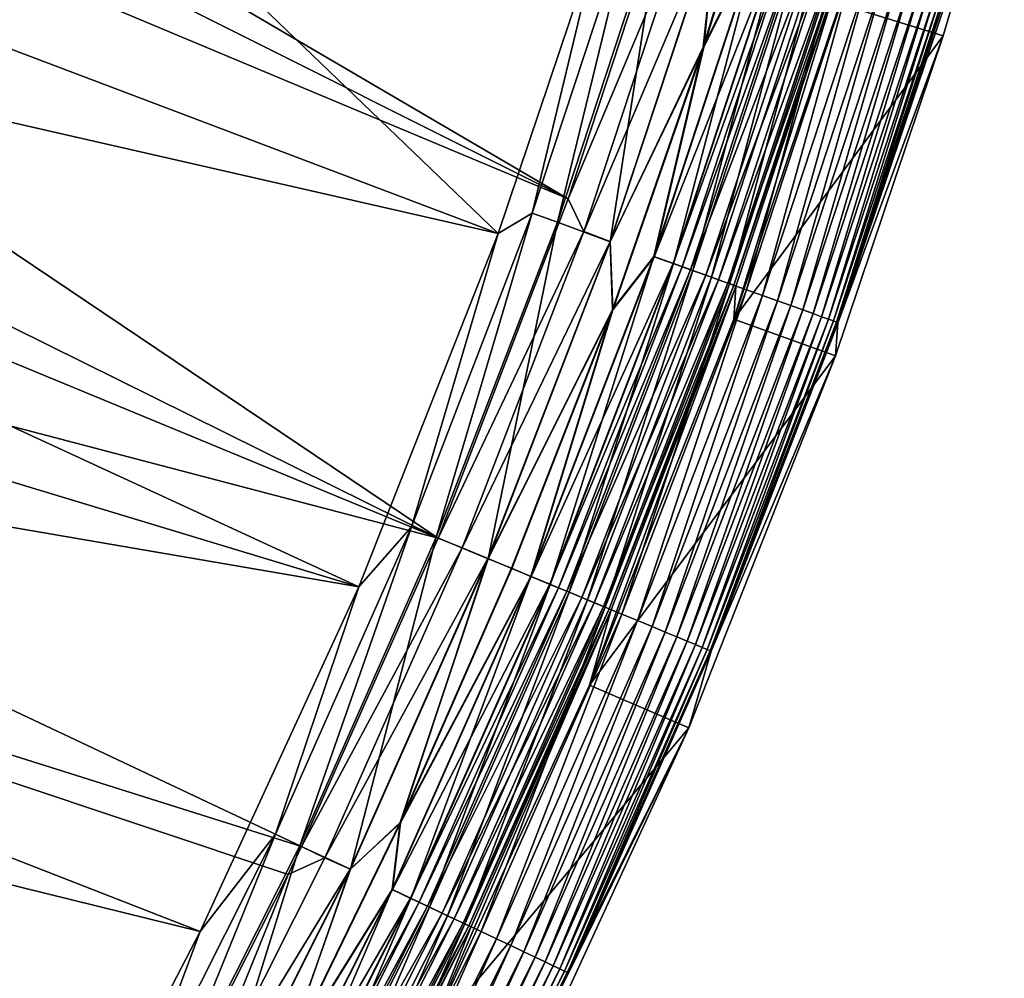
# Model space of a CAD drawing. Header units: metres. Extents: x -900 to 900, y -400 to 400.
# Tile 195 of 241: x 865 to 892, y -286 to -259. Entities that reach past the tile are written whole.
import ezdxf

# ---------------------------------------------------------------- set-up
doc = ezdxf.new("R2010")
doc.units = ezdxf.units.M

msp = doc.modelspace()

# ---------------------------------------------------------------- linework, layer by layer
at = {"layer": 'top'}
for points in [[(880.22467, -264.190063, -3.399924), (834.719055, -241.41713, -32.470493), (835.679138, -238.113617, -32.469769)], [(882.92395, -255.96434, -3.399924), (880.22467, -264.190063, -3.399924), (835.679138, -238.113617, -32.469769)], [(834.719055, -241.41713, -32.470493), (880.22467, -264.190063, -3.399924), (833.678528, -244.696198, -32.470963)], [(833.678528, -244.696198, -32.470963), (876.619751, -273.58847, -3.399924), (831.358643, -251.173111, -32.471138)], [(880.22467, -264.190063, -3.399924), (876.619751, -273.58847, -3.399924), (833.678528, -244.696198, -32.470963)], [(831.146118, -247.301697, -29.873283), (878.28363, -265.150696, -0.803848), (858.114075, -245.777359, -15.338564)], [(878.28363, -265.150696, -0.803848), (881.120422, -256.717102, -0.803848), (858.114075, -245.777359, -15.338564)], [(878.28363, -265.150696, -0.803848), (831.146118, -247.301697, -29.873283), (828.644226, -253.807495, -29.872879)], [(876.619751, -273.58847, -3.399924), (830.080566, -254.367065, -32.470848), (831.358643, -251.173111, -32.471138)], [(874.420105, -274.93988, -0.803848), (828.644226, -253.807495, -29.872879), (825.802856, -260.232513, -29.871416)], [(874.420105, -274.93988, -0.803848), (878.28363, -265.150696, -0.803848), (828.644226, -253.807495, -29.872879)], [(885.844604, -253.825714), (883.967896, -259.979309), (885.567139, -256.763672, -0.028766)], [(884.345886, -256.432281), (883.967896, -259.979309), (885.844604, -253.825714)], [(883.981995, -259.983856, -3), (885.858826, -253.829803, -3), (885.576904, -256.766663, -3.056892)], [(885.858826, -253.829803, -3), (883.981995, -259.983856, -3), (884.342041, -256.431122, -3)], [(890.626892, -259.665344, -35), (892.31842, -253.909409, -35), (887.699707, -267.631622, -5.947641)], [(887.699707, -267.631622, -5.947641), (892.31842, -253.909409, -35), (890.756958, -258.377075, -5.947641)], [(892.31842, -253.909409, -35), (890.626892, -259.665344, -35), (887.761414, -258.776672, -35)], [(830.080566, -254.367065, -32.470848), (876.619751, -273.58847, -3.399924), (827.292175, -260.656525, -32.469524)], [(882.142822, -255.725662, -0.456723), (879.228088, -264.582916, -0.456723), (879.927856, -264.833221, -0.204445)], [(882.142822, -255.725662, -0.456723), (881.120422, -256.717102, -0.803848), (879.228088, -264.582916, -0.456723)], [(882.854004, -255.941238, -0.204445), (882.142822, -255.725662, -0.456723), (879.927856, -264.833221, -0.204445)], [(879.927856, -264.833221, -0.204445), (881.391724, -265.374573), (882.854004, -255.941238, -0.204445)], [(880.22467, -264.190063, -3.399924), (882.92395, -255.96434, -3.399924), (883.596863, -256.166443, -3.101714)], [(881.391724, -265.374573), (884.345886, -256.432281), (882.854004, -255.941238, -0.204445)], [(880.658752, -265.094696, -3.101714), (880.22467, -264.190063, -3.399924), (883.596863, -256.166443, -3.101714)], [(883.596863, -256.166443, -3.101714), (884.342041, -256.431122, -3), (880.658752, -265.094696, -3.101714)], [(884.342041, -256.431122, -3), (881.387939, -265.37323, -3), (880.658752, -265.094696, -3.101714)], [(884.342041, -256.431122, -3), (883.981995, -259.983856, -3), (881.387939, -265.37323, -3)], [(884.345886, -256.432281), (881.391724, -265.374573), (883.967896, -259.979309)], [(881.120422, -256.717102, -0.803848), (878.28363, -265.150696, -0.803848), (879.228088, -264.582916, -0.456723)], [(885.567139, -256.763672, -0.028766), (883.967896, -259.979309), (882.597351, -265.788147, -0.028766)], [(882.597351, -265.788147, -0.028766), (883.1427, -265.983215, -0.114353), (885.567139, -256.763672, -0.028766)], [(882.606995, -265.791565, -3.056892), (883.981995, -259.983856, -3), (885.576904, -256.766663, -3.056892)], [(885.576904, -256.766663, -3.056892), (886.111206, -256.928619, -3.22474), (882.606995, -265.791565, -3.056892)], [(885.567139, -256.763672, -0.028766), (883.1427, -265.983215, -0.114353), (886.121338, -256.931702, -0.114353)], [(886.111206, -256.928619, -3.22474), (883.13269, -265.979614, -3.22474), (882.606995, -265.791565, -3.056892)], [(886.111206, -256.928619, -3.22474), (886.363708, -257.005157, -3.348771), (883.13269, -265.979614, -3.22474)], [(886.363708, -257.005157, -3.348771), (883.381165, -266.068481, -3.348771), (883.13269, -265.979614, -3.22474)], [(886.121338, -256.931702, -0.114353), (883.1427, -265.983215, -0.114353), (883.678711, -266.174957, -0.255695)], [(886.363708, -257.005157, -3.348771), (886.60321, -257.077759, -3.497899), (883.381165, -266.068481, -3.348771)], [(886.60321, -257.077759, -3.497899), (883.616821, -266.152802, -3.497899), (883.381165, -266.068481, -3.348771)], [(886.60321, -257.077759, -3.497899), (887.03479, -257.208588, -3.865118), (883.616821, -266.152802, -3.497899)], [(886.121338, -256.931702, -0.114353), (883.678711, -266.174957, -0.255695), (886.666138, -257.096832, -0.255695)], [(886.666138, -257.096832, -0.255695), (883.678711, -266.174957, -0.255695), (884.199341, -266.361176, -0.451727)], [(886.666138, -257.096832, -0.255695), (884.199341, -266.361176, -0.451727), (887.195251, -257.257233, -0.451727)], [(887.03479, -257.208588, -3.865118), (884.041443, -266.304688, -3.865118), (883.616821, -266.152802, -3.497899)], [(887.03479, -257.208588, -3.865118), (887.389954, -257.316254, -4.312942), (884.041443, -266.304688, -3.865118)], [(887.389954, -257.316254, -4.312942), (884.39093, -266.429688, -4.312942), (884.041443, -266.304688, -3.865118)], [(887.195251, -257.257233, -0.451727), (884.199341, -266.361176, -0.451727), (884.69873, -266.539795, -0.70103)], [(887.389954, -257.316254, -4.312942), (887.65564, -257.39679, -4.82471), (884.39093, -266.429688, -4.312942)], [(887.65564, -257.39679, -4.82471), (884.652344, -266.523193, -4.82471), (884.39093, -266.429688, -4.312942)], [(887.65564, -257.39679, -4.82471), (887.820923, -257.446869, -5.381563), (884.652344, -266.523193, -4.82471)], [(887.820923, -257.446869, -5.381563), (884.814941, -266.58136, -5.381563), (884.652344, -266.523193, -4.82471)], [(884.69873, -266.539795, -0.70103), (887.70282, -257.411072, -0.70103), (887.195251, -257.257233, -0.451727)], [(885.172424, -266.709229, -1.000777), (887.70282, -257.411072, -0.70103), (884.69873, -266.539795, -0.70103)], [(887.820923, -257.446869, -5.381563), (887.886169, -257.506226, -5.959025), (884.814941, -266.58136, -5.381563)], [(887.70282, -257.411072, -0.70103), (885.172424, -266.709229, -1.000777), (888.184204, -257.557007, -1.000777)], [(887.886169, -257.506226, -5.959025), (884.875061, -266.620941, -5.959025), (884.814941, -266.58136, -5.381563)], [(887.886169, -257.506226, -5.959025), (887.761414, -258.776672, -35), (884.820801, -267.519226, -35)], [(887.886169, -257.506226, -5.959025), (884.820801, -267.519226, -35), (884.875061, -266.620941, -5.959025)], [(888.184204, -257.557007, -1.000777), (885.172424, -266.709229, -1.000777), (885.616211, -266.868011, -1.34779)], [(885.616211, -266.868011, -1.34779), (888.635254, -257.693756, -1.34779), (888.184204, -257.557007, -1.000777)], [(886.026001, -267.014587, -1.738888), (888.635254, -257.693756, -1.34779), (885.616211, -266.868011, -1.34779)], [(886.026001, -267.014587, -1.738888), (889.051758, -257.820007, -1.738888), (888.635254, -257.693756, -1.34779)], [(886.397766, -267.147583, -2.170691), (889.051758, -257.820007, -1.738888), (886.026001, -267.014587, -1.738888)], [(889.051758, -257.820007, -1.738888), (886.397766, -267.147583, -2.170691), (889.429626, -257.93454, -2.170691)], [(889.429626, -257.93454, -2.170691), (886.397766, -267.147583, -2.170691), (886.728394, -267.265839, -2.639013)], [(886.728394, -267.265839, -2.639013), (889.765564, -258.036377, -2.639013), (889.429626, -257.93454, -2.170691)], [(887.014709, -267.368256, -3.139467), (889.765564, -258.036377, -2.639013), (886.728394, -267.265839, -2.639013)], [(887.014709, -267.368256, -3.139467), (890.056641, -258.124603, -3.139467), (889.765564, -258.036377, -2.639013)], [(887.253784, -267.453766, -3.667668), (890.056641, -258.124603, -3.139467), (887.014709, -267.368256, -3.139467)], [(887.253784, -267.453766, -3.667668), (890.299622, -258.198273, -3.667668), (890.056641, -258.124603, -3.139467)], [(887.442932, -267.521423, -4.218875), (890.299622, -258.198273, -3.667668), (887.253784, -267.453766, -3.667668)], [(887.442932, -267.521423, -4.218875), (890.49176, -258.256531, -4.218875), (890.299622, -258.198273, -3.667668)], [(887.580627, -267.570709, -4.786941), (890.49176, -258.256531, -4.218875), (887.442932, -267.521423, -4.218875)], [(887.580627, -267.570709, -4.786941), (890.631775, -258.29895, -4.786941), (890.49176, -258.256531, -4.218875)], [(887.666016, -267.601227, -5.365363), (890.631775, -258.29895, -4.786941), (887.580627, -267.570709, -4.786941)], [(887.666016, -267.601227, -5.365363), (890.718506, -258.325256, -5.365363), (890.631775, -258.29895, -4.786941)], [(887.699707, -267.631622, -5.947641), (890.718506, -258.325256, -5.365363), (887.666016, -267.601227, -5.365363)], [(887.699707, -267.631622, -5.947641), (890.756958, -258.377075, -5.947641), (890.718506, -258.325256, -5.365363)], [(890.626892, -259.665344, -35), (884.820801, -267.519226, -35), (887.761414, -258.776672, -35)], [(890.626892, -259.665344, -35), (887.641479, -268.541199, -35), (884.820801, -267.519226, -35)], [(887.641479, -268.541199, -35), (890.626892, -259.665344, -35), (887.699707, -267.631622, -5.947641)], [(883.981995, -259.983856, -3), (881.466797, -267.262421, -3), (881.387939, -265.37323, -3)], [(881.391724, -265.374573), (881.452881, -267.257324), (883.967896, -259.979309)], [(883.967896, -259.979309), (881.452881, -267.257324), (882.597351, -265.788147, -0.028766)], [(881.466797, -267.262421, -3), (883.981995, -259.983856, -3), (882.606995, -265.791565, -3.056892)], [(822.860046, -266.103302, -29.869116), (874.420105, -274.93988, -0.803848), (825.802856, -260.232513, -29.871416)], [(827.292175, -260.656525, -32.469524), (872.828491, -282.140686, -3.399924), (824.199768, -266.802155, -32.467205)], [(876.619751, -273.58847, -3.399924), (872.828491, -282.140686, -3.399924), (827.292175, -260.656525, -32.469524)], [(876.619751, -273.58847, -3.399924), (880.22467, -264.190063, -3.399924), (880.658752, -265.094696, -3.101714)], [(879.228088, -264.582916, -0.456723), (875.881042, -273.282471, -0.456723), (876.567688, -273.566895, -0.204445)], [(879.228088, -264.582916, -0.456723), (878.28363, -265.150696, -0.803848), (875.881042, -273.282471, -0.456723)], [(879.927856, -264.833221, -0.204445), (879.228088, -264.582916, -0.456723), (876.567688, -273.566895, -0.204445)], [(876.567688, -273.566895, -0.204445), (878.00238, -274.161163), (879.927856, -264.833221, -0.204445)], [(878.00238, -274.161163), (881.391724, -265.374573), (879.927856, -264.833221, -0.204445)], [(877.284912, -273.863953, -3.101714), (876.619751, -273.58847, -3.399924), (880.658752, -265.094696, -3.101714)], [(880.658752, -265.094696, -3.101714), (881.387939, -265.37323, -3), (877.284912, -273.863953, -3.101714)], [(878.28363, -265.150696, -0.803848), (874.420105, -274.93988, -0.803848), (875.881042, -273.282471, -0.456723)], [(881.387939, -265.37323, -3), (877.998657, -274.159637, -3), (877.284912, -273.863953, -3.101714)], [(881.387939, -265.37323, -3), (881.466797, -267.262421, -3), (877.998657, -274.159637, -3)], [(881.391724, -265.374573), (878.00238, -274.161163), (881.452881, -267.257324)], [(882.597351, -265.788147, -0.028766), (881.452881, -267.257324), (879.187134, -274.651917, -0.028766)], [(879.187134, -274.651917, -0.028766), (879.722229, -274.873535, -0.114353), (882.597351, -265.788147, -0.028766)], [(879.196594, -274.655823, -3.056892), (881.466797, -267.262421, -3), (882.606995, -265.791565, -3.056892)], [(882.606995, -265.791565, -3.056892), (883.13269, -265.979614, -3.22474), (879.196594, -274.655823, -3.056892)], [(879.722229, -274.873535, -0.114353), (883.1427, -265.983215, -0.114353), (882.597351, -265.788147, -0.028766)], [(819.514832, -272.042908, -29.865801), (870.017395, -284.498688, -0.803848), (822.860046, -266.103302, -29.869116)], [(870.017395, -284.498688, -0.803848), (874.420105, -274.93988, -0.803848), (822.860046, -266.103302, -29.869116)], [(883.13269, -265.979614, -3.22474), (879.712402, -274.869476, -3.22474), (879.196594, -274.655823, -3.056892)], [(883.13269, -265.979614, -3.22474), (883.381165, -266.068481, -3.348771), (879.712402, -274.869476, -3.22474)], [(883.381165, -266.068481, -3.348771), (879.956238, -274.970459, -3.348771), (879.712402, -274.869476, -3.22474)], [(879.722229, -274.873535, -0.114353), (880.24823, -275.091431, -0.255695), (883.1427, -265.983215, -0.114353)], [(883.381165, -266.068481, -3.348771), (883.616821, -266.152802, -3.497899), (879.956238, -274.970459, -3.348771)], [(883.616821, -266.152802, -3.497899), (880.187439, -275.066254, -3.497899), (879.956238, -274.970459, -3.348771)], [(883.616821, -266.152802, -3.497899), (884.041443, -266.304688, -3.865118), (880.187439, -275.066254, -3.497899)], [(883.1427, -265.983215, -0.114353), (880.24823, -275.091431, -0.255695), (883.678711, -266.174957, -0.255695)], [(883.678711, -266.174957, -0.255695), (880.24823, -275.091431, -0.255695), (880.759094, -275.303009, -0.451727)], [(883.678711, -266.174957, -0.255695), (880.759094, -275.303009, -0.451727), (884.199341, -266.361176, -0.451727)], [(884.041443, -266.304688, -3.865118), (880.604187, -275.238861, -3.865118), (880.187439, -275.066254, -3.497899)], [(884.041443, -266.304688, -3.865118), (884.39093, -266.429688, -4.312942), (880.604187, -275.238861, -3.865118)], [(884.39093, -266.429688, -4.312942), (880.947083, -275.38089, -4.312942), (880.604187, -275.238861, -3.865118)], [(884.199341, -266.361176, -0.451727), (880.759094, -275.303009, -0.451727), (881.249084, -275.505981, -0.70103)], [(884.39093, -266.429688, -4.312942), (884.652344, -266.523193, -4.82471), (880.947083, -275.38089, -4.312942)], [(884.199341, -266.361176, -0.451727), (881.249084, -275.505981, -0.70103), (884.69873, -266.539795, -0.70103)], [(884.820801, -267.519226, -35), (880.814148, -277.671326, -35), (884.875061, -266.620941, -5.959025)], [(884.875061, -266.620941, -5.959025), (880.814148, -277.671326, -35), (881.420349, -275.576935, -5.959025)], [(884.652344, -266.523193, -4.82471), (881.203552, -275.487122, -4.82471), (880.947083, -275.38089, -4.312942)], [(884.652344, -266.523193, -4.82471), (884.814941, -266.58136, -5.381563), (881.203552, -275.487122, -4.82471)], [(884.814941, -266.58136, -5.381563), (881.363098, -275.553223, -5.381563), (881.203552, -275.487122, -4.82471)], [(884.69873, -266.539795, -0.70103), (881.249084, -275.505981, -0.70103), (881.713867, -275.698517, -1.000777)], [(884.814941, -266.58136, -5.381563), (884.875061, -266.620941, -5.959025), (881.363098, -275.553223, -5.381563)], [(884.875061, -266.620941, -5.959025), (881.420349, -275.576935, -5.959025), (881.363098, -275.553223, -5.381563)], [(881.713867, -275.698517, -1.000777), (885.172424, -266.709229, -1.000777), (884.69873, -266.539795, -0.70103)], [(882.149353, -275.878906, -1.34779), (885.172424, -266.709229, -1.000777), (881.713867, -275.698517, -1.000777)], [(885.172424, -266.709229, -1.000777), (882.149353, -275.878906, -1.34779), (885.616211, -266.868011, -1.34779)], [(824.199768, -266.802155, -32.467205), (868.623962, -290.492249, -3.399924), (820.81073, -272.789337, -32.463894)], [(872.828491, -282.140686, -3.399924), (872.458252, -282.918945, -3.399924), (824.199768, -266.802155, -32.467205)], [(824.199768, -266.802155, -32.467205), (872.458252, -282.918945, -3.399924), (868.623962, -290.492249, -3.399924)], [(885.616211, -266.868011, -1.34779), (882.149353, -275.878906, -1.34779), (882.551453, -276.045471, -1.738888)], [(882.551453, -276.045471, -1.738888), (886.026001, -267.014587, -1.738888), (885.616211, -266.868011, -1.34779)], [(882.916321, -276.196564, -2.170691), (886.026001, -267.014587, -1.738888), (882.551453, -276.045471, -1.738888)], [(882.916321, -276.196564, -2.170691), (886.397766, -267.147583, -2.170691), (886.026001, -267.014587, -1.738888)], [(881.466797, -267.262421, -3), (878.662598, -274.434631, -3), (877.998657, -274.159637, -3)], [(878.00238, -274.161163), (878.648926, -274.428955), (881.452881, -267.257324)], [(881.452881, -267.257324), (878.648926, -274.428955), (879.187134, -274.651917, -0.028766)], [(879.196594, -274.655823, -3.056892), (878.662598, -274.434631, -3), (881.466797, -267.262421, -3)], [(883.240662, -276.330933, -2.639013), (886.397766, -267.147583, -2.170691), (882.916321, -276.196564, -2.170691)], [(886.397766, -267.147583, -2.170691), (883.240662, -276.330933, -2.639013), (886.728394, -267.265839, -2.639013)], [(886.728394, -267.265839, -2.639013), (883.240662, -276.330933, -2.639013), (883.521667, -276.447327, -3.139467)], [(883.521667, -276.447327, -3.139467), (887.014709, -267.368256, -3.139467), (886.728394, -267.265839, -2.639013)], [(887.641479, -268.541199, -35), (880.814148, -277.671326, -35), (884.820801, -267.519226, -35)], [(883.756287, -276.544495, -3.667668), (887.014709, -267.368256, -3.139467), (883.521667, -276.447327, -3.139467)], [(883.756287, -276.544495, -3.667668), (887.253784, -267.453766, -3.667668), (887.014709, -267.368256, -3.139467)], [(883.941833, -276.621368, -4.218875), (887.253784, -267.453766, -3.667668), (883.756287, -276.544495, -3.667668)], [(883.941833, -276.621368, -4.218875), (887.442932, -267.521423, -4.218875), (887.253784, -267.453766, -3.667668)], [(884.076965, -276.677338, -4.786941), (887.442932, -267.521423, -4.218875), (883.941833, -276.621368, -4.218875)], [(884.076965, -276.677338, -4.786941), (887.580627, -267.570709, -4.786941), (887.442932, -267.521423, -4.218875)], [(884.160706, -276.712036, -5.365363), (887.580627, -267.570709, -4.786941), (884.076965, -276.677338, -4.786941)], [(884.160706, -276.712036, -5.365363), (887.666016, -267.601227, -5.365363), (887.580627, -267.570709, -4.786941)], [(884.192017, -276.724976, -5.947641), (887.666016, -267.601227, -5.365363), (884.160706, -276.712036, -5.365363)], [(884.192017, -276.724976, -5.947641), (887.699707, -267.631622, -5.947641), (887.666016, -267.601227, -5.365363)], [(887.699707, -267.631622, -5.947641), (884.192017, -276.724976, -5.947641), (887.641479, -268.541199, -35)], [(887.641479, -268.541199, -35), (883.573059, -278.849884, -35), (880.814148, -277.671326, -35)], [(884.192017, -276.724976, -5.947641), (883.573059, -278.849884, -35), (887.641479, -268.541199, -35)], [(864.093689, -295.533813, -0.803848), (866.673462, -290.941956, -0.803848), (819.514832, -272.042908, -29.865801)], [(819.514832, -272.042908, -29.865801), (866.673462, -290.941956, -0.803848), (870.017395, -284.498688, -0.803848)], [(868.623962, -290.492249, -3.399924), (864.016663, -298.623444, -3.399924), (820.81073, -272.789337, -32.463894)], [(875.881042, -273.282471, -0.456723), (872.107422, -281.799591, -0.456723), (872.779236, -282.117371, -0.204445)], [(875.881042, -273.282471, -0.456723), (874.420105, -274.93988, -0.803848), (872.107422, -281.799591, -0.456723)], [(876.567688, -273.566895, -0.204445), (875.881042, -273.282471, -0.456723), (872.779236, -282.117371, -0.204445)], [(872.779236, -282.117371, -0.204445), (874.185974, -282.770844), (876.567688, -273.566895, -0.204445)], [(874.185974, -282.770844), (878.00238, -274.161163), (876.567688, -273.566895, -0.204445)], [(872.828491, -282.140686, -3.399924), (876.619751, -273.58847, -3.399924), (877.284912, -273.863953, -3.101714)], [(873.481018, -282.449341, -3.101714), (872.828491, -282.140686, -3.399924), (877.284912, -273.863953, -3.101714)], [(877.284912, -273.863953, -3.101714), (877.998657, -274.159637, -3), (873.481018, -282.449341, -3.101714)], [(877.998657, -274.159637, -3), (874.182373, -282.769135, -3), (873.481018, -282.449341, -3.101714)], [(877.998657, -274.159637, -3), (875.575989, -281.484558, -3), (874.182373, -282.769135, -3)], [(878.00238, -274.161163), (874.185974, -282.770844), (875.562561, -281.478333)], [(878.648926, -274.428955), (878.00238, -274.161163), (875.562561, -281.478333)], [(877.998657, -274.159637, -3), (878.662598, -274.434631, -3), (875.575989, -281.484558, -3)], [(879.187134, -274.651917, -0.028766), (875.562561, -281.478333), (875.342285, -283.329773, -0.028766)], [(875.342285, -283.329773, -0.028766), (875.865845, -283.577454, -0.114353), (879.187134, -274.651917, -0.028766)], [(875.351501, -283.334167, -3.056892), (875.575989, -281.484558, -3), (879.196594, -274.655823, -3.056892)], [(879.196594, -274.655823, -3.056892), (879.712402, -274.869476, -3.22474), (875.351501, -283.334167, -3.056892)], [(879.187134, -274.651917, -0.028766), (878.648926, -274.428955), (875.562561, -281.478333)], [(875.575989, -281.484558, -3), (878.662598, -274.434631, -3), (879.196594, -274.655823, -3.056892)], [(875.865845, -283.577454, -0.114353), (879.722229, -274.873535, -0.114353), (879.187134, -274.651917, -0.028766)], [(879.712402, -274.869476, -3.22474), (875.856262, -283.572906, -3.22474), (875.351501, -283.334167, -3.056892)], [(879.712402, -274.869476, -3.22474), (879.956238, -274.970459, -3.348771), (875.856262, -283.572906, -3.22474)], [(875.865845, -283.577454, -0.114353), (876.380493, -283.820892, -0.255695), (879.722229, -274.873535, -0.114353)], [(876.380493, -283.820892, -0.255695), (880.24823, -275.091431, -0.255695), (879.722229, -274.873535, -0.114353)], [(874.420105, -274.93988, -0.803848), (870.017395, -284.498688, -0.803848), (872.107422, -281.799591, -0.456723)], [(879.956238, -274.970459, -3.348771), (876.094788, -283.68576, -3.348771), (875.856262, -283.572906, -3.22474)], [(879.956238, -274.970459, -3.348771), (880.187439, -275.066254, -3.497899), (876.094788, -283.68576, -3.348771)], [(880.187439, -275.066254, -3.497899), (876.321045, -283.792786, -3.497899), (876.094788, -283.68576, -3.348771)], [(880.187439, -275.066254, -3.497899), (880.604187, -275.238861, -3.865118), (876.321045, -283.792786, -3.497899)], [(876.380493, -283.820892, -0.255695), (876.880371, -284.057343, -0.451727), (880.24823, -275.091431, -0.255695)], [(880.24823, -275.091431, -0.255695), (876.880371, -284.057343, -0.451727), (880.759094, -275.303009, -0.451727)], [(880.604187, -275.238861, -3.865118), (876.72876, -283.985657, -3.865118), (876.321045, -283.792786, -3.497899)], [(880.604187, -275.238861, -3.865118), (880.947083, -275.38089, -4.312942), (876.72876, -283.985657, -3.865118)], [(880.947083, -275.38089, -4.312942), (877.06427, -284.144348, -4.312942), (876.72876, -283.985657, -3.865118)], [(880.759094, -275.303009, -0.451727), (876.880371, -284.057343, -0.451727), (877.359802, -284.284149, -0.70103)], [(880.947083, -275.38089, -4.312942), (881.203552, -275.487122, -4.82471), (877.06427, -284.144348, -4.312942)], [(880.759094, -275.303009, -0.451727), (877.359802, -284.284149, -0.70103), (881.249084, -275.505981, -0.70103)], [(880.814148, -277.671326, -35), (876.248169, -287.584442, -35), (881.420349, -275.576935, -5.959025)], [(881.420349, -275.576935, -5.959025), (876.248169, -287.584442, -35), (877.530334, -284.352631, -5.959025)], [(881.203552, -275.487122, -4.82471), (877.315247, -284.263062, -4.82471), (877.06427, -284.144348, -4.312942)], [(881.203552, -275.487122, -4.82471), (881.363098, -275.553223, -5.381563), (877.315247, -284.263062, -4.82471)], [(881.363098, -275.553223, -5.381563), (877.471375, -284.336914, -5.381563), (877.315247, -284.263062, -4.82471)], [(881.249084, -275.505981, -0.70103), (877.359802, -284.284149, -0.70103), (877.814575, -284.499268, -1.000777)], [(881.363098, -275.553223, -5.381563), (881.420349, -275.576935, -5.959025), (877.471375, -284.336914, -5.381563)], [(881.420349, -275.576935, -5.959025), (877.530334, -284.352631, -5.959025), (877.471375, -284.336914, -5.381563)], [(881.249084, -275.505981, -0.70103), (877.814575, -284.499268, -1.000777), (881.713867, -275.698517, -1.000777)], [(881.713867, -275.698517, -1.000777), (877.814575, -284.499268, -1.000777), (878.240723, -284.700836, -1.34779)], [(878.240723, -284.700836, -1.34779), (882.149353, -275.878906, -1.34779), (881.713867, -275.698517, -1.000777)], [(878.634155, -284.886932, -1.738888), (882.149353, -275.878906, -1.34779), (878.240723, -284.700836, -1.34779)], [(882.149353, -275.878906, -1.34779), (878.634155, -284.886932, -1.738888), (882.551453, -276.045471, -1.738888)], [(882.551453, -276.045471, -1.738888), (878.634155, -284.886932, -1.738888), (878.991089, -285.055786, -2.170691)], [(878.991089, -285.055786, -2.170691), (882.916321, -276.196564, -2.170691), (882.551453, -276.045471, -1.738888)], [(879.308472, -285.205933, -2.639013), (882.916321, -276.196564, -2.170691), (878.991089, -285.055786, -2.170691)], [(879.308472, -285.205933, -2.639013), (883.240662, -276.330933, -2.639013), (882.916321, -276.196564, -2.170691)], [(879.583435, -285.335999, -3.139467), (883.240662, -276.330933, -2.639013), (879.308472, -285.205933, -2.639013)], [(883.240662, -276.330933, -2.639013), (879.583435, -285.335999, -3.139467), (883.521667, -276.447327, -3.139467)], [(883.521667, -276.447327, -3.139467), (879.583435, -285.335999, -3.139467), (879.812927, -285.44458, -3.667668)], [(879.812927, -285.44458, -3.667668), (883.756287, -276.544495, -3.667668), (883.521667, -276.447327, -3.139467)], [(879.994507, -285.530457, -4.218875), (883.756287, -276.544495, -3.667668), (879.812927, -285.44458, -3.667668)], [(879.994507, -285.530457, -4.218875), (883.941833, -276.621368, -4.218875), (883.756287, -276.544495, -3.667668)], [(880.12677, -285.593018, -4.786941), (883.941833, -276.621368, -4.218875), (879.994507, -285.530457, -4.218875)], [(880.12677, -285.593018, -4.786941), (884.076965, -276.677338, -4.786941), (883.941833, -276.621368, -4.218875)], [(880.208679, -285.631775, -5.365363), (884.076965, -276.677338, -4.786941), (880.12677, -285.593018, -4.786941)], [(880.208679, -285.631775, -5.365363), (884.160706, -276.712036, -5.365363), (884.076965, -276.677338, -4.786941)], [(880.24231, -285.635284, -5.947641), (884.160706, -276.712036, -5.365363), (880.208679, -285.631775, -5.365363)], [(880.24231, -285.635284, -5.947641), (884.192017, -276.724976, -5.947641), (884.160706, -276.712036, -5.365363)], [(884.192017, -276.724976, -5.947641), (880.24231, -285.635284, -5.947641), (883.573059, -278.849884, -35)], [(883.573059, -278.849884, -35), (876.248169, -287.584442, -35), (880.814148, -277.671326, -35)], [(880.24231, -285.635284, -5.947641), (875.860229, -294.341064, -5.947641), (883.573059, -278.849884, -35)], [(883.573059, -278.849884, -35), (875.860229, -294.341064, -5.947641), (878.936646, -288.915894, -35)], [(883.573059, -278.849884, -35), (878.936646, -288.915894, -35), (876.248169, -287.584442, -35)], [(875.562561, -281.478333), (872.197021, -288.398773), (875.342285, -283.329773, -0.028766)], [(875.562561, -281.478333), (874.185974, -282.770844), (872.197021, -288.398773)], [(872.210205, -288.405518, -3), (875.575989, -281.484558, -3), (875.351501, -283.334167, -3.056892)], [(875.575989, -281.484558, -3), (872.210205, -288.405518, -3), (874.182373, -282.769135, -3)], [(872.107422, -281.799591, -0.456723), (867.91864, -290.115173, -0.456723), (868.574036, -290.465576, -0.204445)], [(872.107422, -281.799591, -0.456723), (870.017395, -284.498688, -0.803848), (867.91864, -290.115173, -0.456723)], [(872.779236, -282.117371, -0.204445), (872.107422, -281.799591, -0.456723), (868.574036, -290.465576, -0.204445)], [(868.574036, -290.465576, -0.204445), (869.95166, -291.182892), (872.779236, -282.117371, -0.204445)], [(869.95166, -291.182892), (874.185974, -282.770844), (872.779236, -282.117371, -0.204445)], [(872.458252, -282.918945, -3.399924), (872.828491, -282.140686, -3.399924), (873.481018, -282.449341, -3.101714)], [(869.258667, -290.831573, -3.101714), (872.458252, -282.918945, -3.399924), (873.481018, -282.449341, -3.101714)], [(873.481018, -282.449341, -3.101714), (874.182373, -282.769135, -3), (869.258667, -290.831573, -3.101714)], [(874.182373, -282.769135, -3), (869.948181, -291.181, -3), (869.258667, -290.831573, -3.101714)], [(874.182373, -282.769135, -3), (872.210205, -288.405518, -3), (869.948181, -291.181, -3)], [(874.185974, -282.770844), (869.95166, -291.182892), (872.197021, -288.398773)], [(869.258667, -290.831573, -3.101714), (868.623962, -290.492249, -3.399924), (872.458252, -282.918945, -3.399924)], [(875.342285, -283.329773, -0.028766), (872.197021, -288.398773), (871.074402, -291.802338, -0.028766)], [(871.074402, -291.802338, -0.028766), (871.585205, -292.075409, -0.114353), (875.342285, -283.329773, -0.028766)], [(871.083435, -291.807159, -3.056892), (872.210205, -288.405518, -3), (875.351501, -283.334167, -3.056892)], [(875.351501, -283.334167, -3.056892), (875.856262, -283.572906, -3.22474), (871.083435, -291.807159, -3.056892)], [(871.585205, -292.075409, -0.114353), (875.865845, -283.577454, -0.114353), (875.342285, -283.329773, -0.028766)], [(875.856262, -283.572906, -3.22474), (871.575806, -292.070404, -3.22474), (871.083435, -291.807159, -3.056892)], [(875.856262, -283.572906, -3.22474), (876.094788, -283.68576, -3.348771), (871.575806, -292.070404, -3.22474)], [(871.585205, -292.075409, -0.114353), (872.08728, -292.343811, -0.255695), (875.865845, -283.577454, -0.114353)], [(872.08728, -292.343811, -0.255695), (876.380493, -283.820892, -0.255695), (875.865845, -283.577454, -0.114353)], [(876.094788, -283.68576, -3.348771), (871.808533, -292.194794, -3.348771), (871.575806, -292.070404, -3.22474)], [(876.094788, -283.68576, -3.348771), (876.321045, -283.792786, -3.497899), (871.808533, -292.194794, -3.348771)], [(876.321045, -283.792786, -3.497899), (872.029236, -292.312805, -3.497899), (871.808533, -292.194794, -3.348771)], [(876.321045, -283.792786, -3.497899), (876.72876, -283.985657, -3.865118), (872.029236, -292.312805, -3.497899)], [(872.08728, -292.343811, -0.255695), (872.57489, -292.604523, -0.451727), (876.380493, -283.820892, -0.255695)], [(872.57489, -292.604523, -0.451727), (876.880371, -284.057343, -0.451727), (876.380493, -283.820892, -0.255695)], [(876.72876, -283.985657, -3.865118), (872.427002, -292.525482, -3.865118), (872.029236, -292.312805, -3.497899)], [(876.72876, -283.985657, -3.865118), (877.06427, -284.144348, -4.312942), (872.427002, -292.525482, -3.865118)], [(877.06427, -284.144348, -4.312942), (872.754333, -292.700439, -4.312942), (872.427002, -292.525482, -3.865118)], [(872.57489, -292.604523, -0.451727), (873.042664, -292.854584, -0.70103), (876.880371, -284.057343, -0.451727)], [(877.06427, -284.144348, -4.312942), (877.315247, -284.263062, -4.82471), (872.754333, -292.700439, -4.312942)], [(876.880371, -284.057343, -0.451727), (873.042664, -292.854584, -0.70103), (877.359802, -284.284149, -0.70103)], [(877.315247, -284.263062, -4.82471), (872.999146, -292.83136, -4.82471), (872.754333, -292.700439, -4.312942)], [(877.315247, -284.263062, -4.82471), (877.471375, -284.336914, -5.381563), (872.999146, -292.83136, -4.82471)], [(877.471375, -284.336914, -5.381563), (873.151489, -292.912781, -5.381563), (872.999146, -292.83136, -4.82471)], [(877.359802, -284.284149, -0.70103), (873.042664, -292.854584, -0.70103), (873.486328, -293.091797, -1.000777)], [(877.471375, -284.336914, -5.381563), (877.530334, -284.352631, -5.959025), (873.151489, -292.912781, -5.381563)], [(877.530334, -284.352631, -5.959025), (873.214417, -292.92688, -5.959025), (873.151489, -292.912781, -5.381563)], [(876.248169, -287.584442, -35), (873.214417, -292.92688, -5.959025), (877.530334, -284.352631, -5.959025)], [(877.359802, -284.284149, -0.70103), (873.486328, -293.091797, -1.000777), (877.814575, -284.499268, -1.000777)], [(870.017395, -284.498688, -0.803848), (866.673462, -290.941956, -0.803848), (867.91864, -290.115173, -0.456723)], [(877.814575, -284.499268, -1.000777), (873.486328, -293.091797, -1.000777), (873.901978, -293.314026, -1.34779)], [(877.814575, -284.499268, -1.000777), (873.901978, -293.314026, -1.34779), (878.240723, -284.700836, -1.34779)], [(878.240723, -284.700836, -1.34779), (873.901978, -293.314026, -1.34779), (874.285828, -293.519226, -1.738888)], [(874.285828, -293.519226, -1.738888), (878.634155, -284.886932, -1.738888), (878.240723, -284.700836, -1.34779)], [(874.634033, -293.705383, -2.170691), (878.634155, -284.886932, -1.738888), (874.285828, -293.519226, -1.738888)], [(878.634155, -284.886932, -1.738888), (874.634033, -293.705383, -2.170691), (878.991089, -285.055786, -2.170691)], [(878.991089, -285.055786, -2.170691), (874.634033, -293.705383, -2.170691), (874.943665, -293.870941, -2.639013)], [(874.943665, -293.870941, -2.639013), (879.308472, -285.205933, -2.639013), (878.991089, -285.055786, -2.170691)], [(875.211914, -294.014313, -3.139467), (879.308472, -285.205933, -2.639013), (874.943665, -293.870941, -2.639013)], [(875.211914, -294.014313, -3.139467), (879.583435, -285.335999, -3.139467), (879.308472, -285.205933, -2.639013)], [(875.435791, -294.134033, -3.667668), (879.583435, -285.335999, -3.139467), (875.211914, -294.014313, -3.139467)], [(879.583435, -285.335999, -3.139467), (875.435791, -294.134033, -3.667668), (879.812927, -285.44458, -3.667668)], [(879.812927, -285.44458, -3.667668), (875.435791, -294.134033, -3.667668), (875.612915, -294.228729, -4.218875)], [(875.612915, -294.228729, -4.218875), (879.994507, -285.530457, -4.218875), (879.812927, -285.44458, -3.667668)], [(875.741943, -294.297729, -4.786941), (879.994507, -285.530457, -4.218875), (875.612915, -294.228729, -4.218875)], [(875.741943, -294.297729, -4.786941), (880.12677, -285.593018, -4.786941), (879.994507, -285.530457, -4.218875)], [(875.821899, -294.340454, -5.365363), (880.12677, -285.593018, -4.786941), (875.741943, -294.297729, -4.786941)], [(875.821899, -294.340454, -5.365363), (880.208679, -285.631775, -5.365363), (880.12677, -285.593018, -4.786941)], [(875.860229, -294.341064, -5.947641), (880.208679, -285.631775, -5.365363), (875.821899, -294.340454, -5.365363)], [(875.860229, -294.341064, -5.947641), (880.24231, -285.635284, -5.947641), (880.208679, -285.631775, -5.365363)]]:
    msp.add_3dface(points, dxfattribs=at)

doc.saveas('drawing.dxf')
